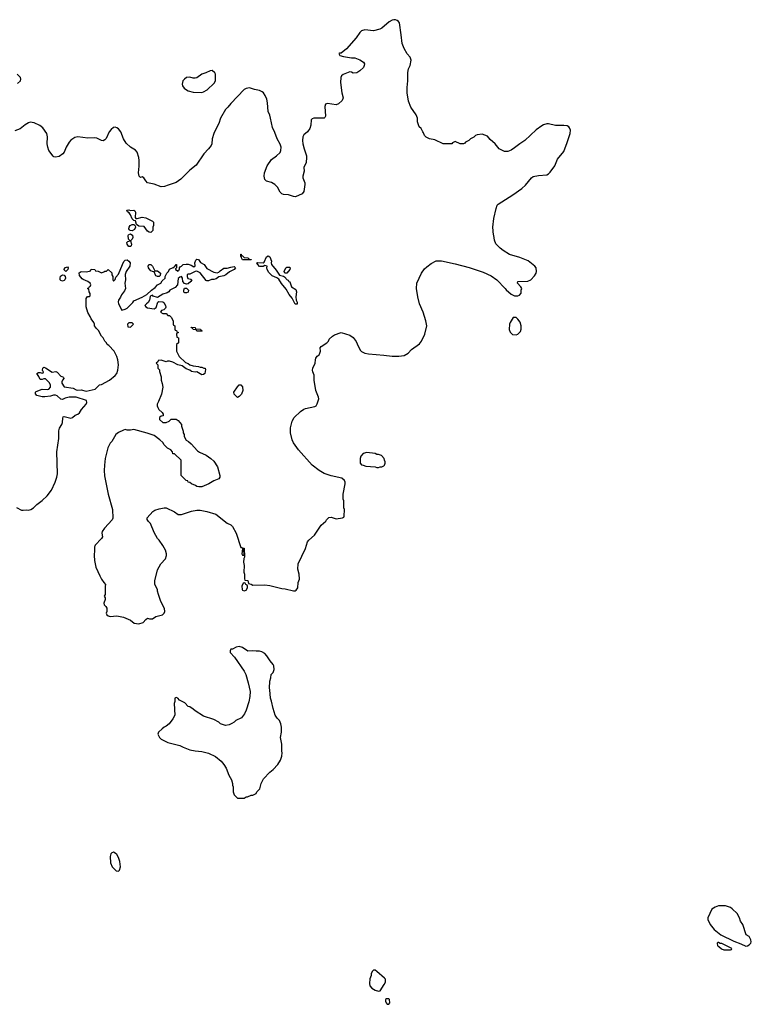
# Model space of a CAD drawing. Header units: inches. Extents: x 2221556 to 2384305, y 723442 to 892241.
# Tile 10 of 53: x 2280567 to 2289175, y 760952 to 772529. Entities that reach past the tile are written whole.
import ezdxf

# ---------------------------------------------------------------- set-up
doc = ezdxf.new("R2010")
doc.units = ezdxf.units.IN
doc.header["$MEASUREMENT"] = 0
doc.layers.add('C2786', color=7, linetype='Continuous')
doc.layers.add('C2787', color=7, linetype='Continuous')

msp = doc.modelspace()

# ---------------------------------------------------------------- linework, layer by layer
at = {"layer": 'C2786', "color": 6, "elevation": 200}
for points in [[(2280530, 766794), (2280590, 766763), (2280610, 766761), (2280650, 766767), (2280670, 766764), (2280698, 766770), (2280729, 766790), (2280769, 766830), (2280830, 766875), (2280890, 766930), (2280941, 766999), (2280985, 767090), (2281005, 767150), (2281011, 767190), (2281005, 767450), (2281026, 767606), (2281026, 767694), (2281034, 767726), (2281062, 767770), (2281069, 767791), (2281075, 767845), (2281080, 767860), (2281090, 767865), (2281170, 767842), (2281190, 767851), (2281220, 767880), (2281250, 767891), (2281272, 767908), (2281295, 767945), (2281349, 768010), (2281359, 768030), (2281352, 768052), (2281230, 768091), (2281151, 768089), (2281101, 768079), (2281070, 768062), (2281050, 768069), (2281010, 768106), (2280990, 768115), (2280966, 768114), (2280930, 768103), (2280864, 768096), (2280830, 768096), (2280770, 768110), (2280753, 768130), (2280754, 768150), (2280763, 768157), (2280830, 768184), (2280890, 768181), (2280910, 768186), (2280929, 768210), (2280929, 768230), (2280918, 768258), (2280870, 768308), (2280850, 768308), (2280830, 768298), (2280810, 768298), (2280794, 768334), (2280768, 768370), (2280790, 768382), (2280810, 768382), (2280830, 768374), (2280842, 768378), (2280846, 768390), (2280838, 768398), (2280835, 768410), (2280838, 768430), (2280850, 768442), (2280870, 768436), (2280950, 768386), (2280991, 768391), (2281010, 768385), (2281050, 768338), (2281074, 768330), (2281082, 768322), (2281085, 768310), (2281071, 768290), (2281065, 768270), (2281065, 768255), (2281090, 768211), (2281196, 768196), (2281230, 768179), (2281250, 768175), (2281290, 768179), (2281350, 768162), (2281455, 768185), (2281506, 768234), (2281530, 768241), (2281622, 768290), (2281690, 768346), (2281709, 768370), (2281723, 768410), (2281729, 768470), (2281723, 768530), (2281710, 768568), (2281679, 768630), (2281617, 768697), (2281598, 768710), (2281589, 768729), (2281570, 768748), (2281548, 768790), (2281528, 768810), (2281494, 768874), (2281470, 768898), (2281449, 768930), (2281448, 768950), (2281438, 768970), (2281409, 769010), (2281398, 769038), (2281370, 769086), (2281348, 769152), (2281348, 769250), (2281367, 769273), (2281390, 769274), (2281396, 769284), (2281398, 769310), (2281386, 769330), (2281382, 769362), (2281366, 769370), (2281382, 769378), (2281390, 769394), (2281402, 769398), (2281406, 769410), (2281398, 769430), (2281368, 769450), (2281313, 769473), (2281303, 769483), (2281270, 769522), (2281267, 769553), (2281290, 769567), (2281350, 769566), (2281387, 769573), (2281402, 769578), (2281410, 769594), (2281450, 769592), (2281458, 769578), (2281492, 769572), (2281530, 769554), (2281556, 769564), (2281570, 769574), (2281590, 769574), (2281610, 769592), (2281650, 769554), (2281652, 769530), (2281662, 769510), (2281662, 769470), (2281670, 769454), (2281690, 769474), (2281699, 769501), (2281730, 769538), (2281775, 769650), (2281794, 769686), (2281810, 769701), (2281830, 769704), (2281851, 769691), (2281866, 769670), (2281863, 769630), (2281819, 769570), (2281808, 769532), (2281811, 769470), (2281805, 769430), (2281811, 769370), (2281799, 769341), (2281767, 769293), (2281755, 769265), (2281731, 769230), (2281725, 769210), (2281731, 769190), (2281770, 769114), (2281810, 769125), (2281830, 769138), (2281897, 769203), (2281910, 769222), (2282010, 769267), (2282063, 769297), (2282118, 769350), (2282160, 769380), (2282188, 769410), (2282228, 769432), (2282243, 769457), (2282278, 769490), (2282278, 769510), (2282298, 769550), (2282318, 769570), (2282330, 769594), (2282374, 769614), (2282386, 769614), (2282388, 769632), (2282402, 769638), (2282408, 769652), (2282414, 769650), (2282414, 769610), (2282402, 769598), (2282402, 769590), (2282430, 769574), (2282435, 769585), (2282446, 769590), (2282446, 769610), (2282455, 769625), (2282470, 769632), (2282490, 769651), (2282524, 769656), (2282550, 769653), (2282583, 769643), (2282616, 769624), (2282630, 769634), (2282629, 769670), (2282639, 769701), (2282650, 769714), (2282670, 769711), (2282696, 769676), (2282736, 769650), (2282770, 769602), (2282850, 769560), (2282889, 769551), (2282910, 769559), (2282925, 769575), (2282970, 769606), (2283010, 769607), (2283050, 769621), (2283090, 769626), (2283106, 769610), (2283091, 769590), (2283034, 769566), (2282992, 769528), (2282970, 769518), (2282910, 769505), (2282877, 769483), (2282850, 769475), (2282825, 769475), (2282790, 769458), (2282770, 769458), (2282763, 769463), (2282690, 769552), (2282650, 769574), (2282630, 769569), (2282570, 769538), (2282550, 769539), (2282538, 769530), (2282538, 769510), (2282547, 769487), (2282580, 769480), (2282592, 769470), (2282582, 769450), (2282550, 769422), (2282530, 769418), (2282507, 769427), (2282486, 769450), (2282482, 769490), (2282470, 769508), (2282450, 769502), (2282430, 769486), (2282425, 769410), (2282398, 769382), (2282334, 769350), (2282322, 769330), (2282303, 769317), (2282250, 769303), (2282190, 769264), (2282139, 769279), (2282130, 769289), (2282110, 769282), (2282104, 769276), (2282094, 769230), (2282078, 769202), (2282058, 769190), (2282041, 769170), (2282050, 769152), (2282070, 769142), (2282149, 769131), (2282174, 769146), (2282194, 769206), (2282205, 769215), (2282251, 769211), (2282263, 769203), (2282281, 769170), (2282285, 769150), (2282282, 769138), (2282262, 769118), (2282234, 769110), (2282222, 769090), (2282250, 769074), (2282290, 769074), (2282310, 769052), (2282330, 769052), (2282351, 769031), (2282374, 768990), (2282374, 768950), (2282378, 768938), (2282394, 768930), (2282394, 768890), (2282398, 768878), (2282413, 768873), (2282418, 768858), (2282434, 768850), (2282418, 768842), (2282414, 768830), (2282418, 768798), (2282434, 768790), (2282434, 768730), (2282414, 768710), (2282412, 768650), (2282413, 768633), (2282442, 768570), (2282517, 768497), (2282550, 768486), (2282570, 768471), (2282610, 768458), (2282670, 768452), (2282690, 768442), (2282710, 768442), (2282733, 768433), (2282750, 768432), (2282755, 768415), (2282745, 768370), (2282730, 768359), (2282710, 768355), (2282650, 768388), (2282630, 768384), (2282590, 768394), (2282569, 768409), (2282524, 768424), (2282480, 768460), (2282428, 768470), (2282370, 768504), (2282330, 768513), (2282306, 768514), (2282290, 768508), (2282230, 768526), (2282198, 768522), (2282193, 768507), (2282174, 768490), (2282194, 768470), (2282194, 768430), (2282212, 768412), (2282213, 768393), (2282232, 768330), (2282232, 768290), (2282245, 768250), (2282251, 768210), (2282234, 768126), (2282202, 768038), (2282185, 768010), (2282185, 767990), (2282191, 767971), (2282206, 767946), (2282242, 767910), (2282254, 767890), (2282254, 767870), (2282233, 767867), (2282214, 767850), (2282214, 767830), (2282253, 767793), (2282290, 767792), (2282326, 767810), (2282350, 767834), (2282410, 767831), (2282430, 767818), (2282471, 767770), (2282471, 767750), (2282491, 767690), (2282492, 767670), (2282502, 767650), (2282502, 767630), (2282525, 767585), (2282554, 767570), (2282584, 767544), (2282660, 767460), (2282684, 767444), (2282762, 767410), (2282818, 767370), (2282850, 767338), (2282895, 767270), (2282923, 767170), (2282921, 767150), (2282910, 767130), (2282851, 767109), (2282792, 767070), (2282710, 767035), (2282675, 767035), (2282650, 767042), (2282634, 767054), (2282588, 767070), (2282569, 767089), (2282548, 767090), (2282546, 767106), (2282526, 767110), (2282468, 767170), (2282466, 767350), (2282390, 767426), (2282370, 767426), (2282366, 767450), (2282346, 767470), (2282306, 767490), (2282269, 767529), (2282250, 767558), (2282215, 767590), (2282150, 767639), (2282069, 767669), (2281910, 767709), (2281870, 767704), (2281830, 767704), (2281810, 767709), (2281790, 767704), (2281730, 767674), (2281698, 767650), (2281651, 767570), (2281631, 767550), (2281603, 767497), (2281573, 767370), (2281564, 767290), (2281562, 767230), (2281567, 767167), (2281608, 766950), (2281661, 766770), (2281663, 766670), (2281657, 766650), (2281565, 766550), (2281537, 766510), (2281535, 766490), (2281540, 766450), (2281528, 766430), (2281455, 766350), (2281450, 766339), (2281446, 766330), (2281448, 766290), (2281443, 766230), (2281448, 766170), (2281465, 766090), (2281510, 765991), (2281530, 765951), (2281558, 765910), (2281578, 765890), (2281571, 765870), (2281572, 765772), (2281562, 765750), (2281572, 765730), (2281572, 765712), (2281558, 765670), (2281562, 765650), (2281582, 765630), (2281591, 765611), (2281591, 765570), (2281585, 765550), (2281592, 765530), (2281610, 765518), (2281631, 765511), (2281710, 765521), (2281790, 765505), (2281872, 765470), (2281913, 765433), (2281970, 765425), (2282019, 765441), (2282050, 765478), (2282070, 765491), (2282095, 765485), (2282130, 765486), (2282170, 765511), (2282246, 765530), (2282268, 765550), (2282275, 765570), (2282270, 765606), (2282229, 765689), (2282199, 765770), (2282189, 765810), (2282189, 765830), (2282159, 765890), (2282157, 765930), (2282190, 766062), (2282229, 766131), (2282282, 766190), (2282295, 766230), (2282295, 766250), (2282282, 766290), (2282250, 766348), (2282209, 766410), (2282189, 766429), (2282150, 766498), (2282107, 766607), (2282081, 766630), (2282069, 766651), (2282069, 766671), (2282132, 766748), (2282156, 766764), (2282210, 766779), (2282269, 766791), (2282291, 766791), (2282390, 766743), (2282431, 766711), (2282470, 766713), (2282590, 766751), (2282650, 766761), (2282690, 766761), (2282770, 766747), (2282875, 766715), (2283010, 766611), (2283050, 766591), (2283070, 766571), (2283113, 766493), (2283170, 766325), (2283182, 766322), (2283190, 766314), (2283210, 766314), (2283214, 766210), (2283205, 766195), (2283201, 766150), (2283207, 766110), (2283206, 766034), (2283212, 766008), (2283213, 765953), (2283218, 765938), (2283250, 765934), (2283258, 765898), (2283290, 765892), (2283310, 765882), (2283450, 765885), (2283510, 765876), (2283650, 765841), (2283690, 765838), (2283790, 765812), (2283810, 765812), (2283820, 765820), (2283838, 765850), (2283842, 765910), (2283859, 765950), (2283857, 766010), (2283841, 766070), (2283845, 766130), (2283929, 766311), (2283955, 766390), (2283970, 766411), (2284035, 766470), (2284090, 766552), (2284116, 766584), (2284168, 766632), (2284178, 766650), (2284205, 766675), (2284230, 766678), (2284290, 766661), (2284367, 766673), (2284382, 766678), (2284386, 766690), (2284388, 766770), (2284382, 766790), (2284382, 766870), (2284375, 766890), (2284375, 766950), (2284398, 767070), (2284398, 767090), (2284388, 767110), (2284357, 767137), (2284230, 767167), (2284150, 767195), (2284090, 767229), (2284010, 767293), (2283846, 767470), (2283790, 767554), (2283772, 767590), (2283752, 767670), (2283752, 767730), (2283775, 767810), (2283797, 767850), (2283870, 767924), (2283909, 767950), (2283930, 767959), (2284038, 767982), (2284054, 767990), (2284069, 768011), (2284086, 768070), (2284083, 768090), (2284053, 768170), (2284033, 768290), (2284033, 768350), (2284016, 768390), (2284013, 768410), (2284016, 768430), (2284044, 768490), (2284046, 768530), (2284053, 768550), (2284068, 768572), (2284089, 768590), (2284099, 768610), (2284105, 768630), (2284104, 768670), (2284113, 768687), (2284179, 768730), (2284199, 768750), (2284210, 768772), (2284248, 768810), (2284270, 768825), (2284350, 768851), (2284450, 768818), (2284490, 768791), (2284527, 768747), (2284551, 768691), (2284579, 768639), (2284590, 768627), (2284630, 768607), (2284670, 768599), (2284850, 768584), (2284950, 768571), (2285029, 768571), (2285090, 768581), (2285138, 768610), (2285178, 768650), (2285270, 768718), (2285295, 768750), (2285334, 768830), (2285357, 768930), (2285346, 768990), (2285316, 769090), (2285272, 769190), (2285250, 769270), (2285235, 769370), (2285241, 769430), (2285293, 769550), (2285330, 769599), (2285356, 769624), (2285410, 769663), (2285467, 769693), (2285530, 769692), (2285690, 769660), (2285856, 769616), (2286021, 769561), (2286116, 769516), (2286181, 769470), (2286278, 769370), (2286291, 769351), (2286350, 769302), (2286390, 769282), (2286430, 769282), (2286446, 769290), (2286467, 769313), (2286468, 769348), (2286474, 769370), (2286462, 769390), (2286424, 769430), (2286429, 769450), (2286545, 769455), (2286582, 769470), (2286624, 769516), (2286644, 769550), (2286649, 769570), (2286644, 769610), (2286630, 769633), (2286550, 769692), (2286450, 769734), (2286330, 769769), (2286254, 769814), (2286221, 769841), (2286170, 769893), (2286155, 769935), (2286144, 769990), (2286143, 770000)], [(2281887, 770000), (2281895, 769995), (2281899, 769970), (2281891, 769949), (2281871, 769930), (2281881, 769890), (2281878, 769870), (2281870, 769862), (2281850, 769862), (2281846, 769866), (2281830, 769890), (2281829, 769910), (2281839, 769921), (2281866, 769930), (2281849, 769949), (2281843, 769990), (2281848, 770000)]]:
    msp.add_lwpolyline(points, dxfattribs=at)
for points in [[(2283190, 769706), (2283180, 769720), (2283178, 769738), (2283168, 769750), (2283168, 769772), (2283172, 769772), (2283178, 769758), (2283190, 769754), (2283210, 769734), (2283254, 769730), (2283258, 769718), (2283272, 769712), (2283290, 769711), (2283290, 769706)], [(2283810, 769186), (2283774, 769254), (2283737, 769297), (2283702, 769362), (2283646, 769426), (2283617, 769477), (2283594, 769494), (2283539, 769519), (2283498, 769558), (2283479, 769590), (2283475, 769610), (2283478, 769630), (2283450, 769638), (2283431, 769629), (2283390, 769629), (2283369, 769650), (2283358, 769670), (2283364, 769676), (2283430, 769671), (2283442, 769678), (2283470, 769742), (2283490, 769751), (2283510, 769742), (2283531, 769691), (2283525, 769670), (2283531, 769650), (2283585, 769585), (2283626, 769526), (2283670, 769514), (2283684, 769504), (2283714, 769470), (2283725, 769465), (2283734, 769450), (2283745, 769445), (2283767, 769387), (2283818, 769358), (2283825, 769330), (2283818, 769270), (2283822, 769230), (2283832, 769208), (2283830, 769186)], [(2281110, 769569), (2281088, 769592), (2281105, 769615), (2281130, 769622), (2281136, 769610), (2281135, 769590)], [(2282210, 769508), (2282190, 769509), (2282170, 769518), (2282150, 769566), (2282129, 769569), (2282110, 769578), (2282090, 769598), (2282082, 769610), (2282078, 769630), (2282086, 769650), (2282110, 769652), (2282131, 769631), (2282158, 769578), (2282190, 769578), (2282222, 769550), (2282220, 769520)], [(2283687, 769547), (2283678, 769570), (2283698, 769610), (2283710, 769618), (2283740, 769620), (2283751, 769611), (2283745, 769590), (2283710, 769548)], [(2281070, 769453), (2281050, 769463), (2281045, 769470), (2281042, 769490), (2281048, 769512), (2281070, 769531), (2281090, 769526), (2281101, 769510), (2281105, 769490), (2281099, 769470), (2281090, 769461)], [(2282510, 769318), (2282503, 769323), (2282498, 769330), (2282498, 769350), (2282507, 769373), (2282530, 769374), (2282552, 769350), (2282550, 769326), (2282530, 769318)], [(2281890, 768966), (2281850, 768966), (2281834, 768950), (2281838, 768918), (2281870, 768914), (2281906, 768950)], [(2286407, 769027), (2286373, 769027), (2286338, 768970), (2286331, 768950), (2286325, 768885), (2286337, 768857), (2286366, 768826), (2286410, 768822), (2286430, 768832), (2286458, 768862), (2286469, 768890), (2286469, 768930), (2286454, 768974), (2286430, 769006)], [(2282650, 768866), (2282642, 768882), (2282607, 768887), (2282602, 768902), (2282587, 768907), (2282586, 768914), (2282630, 768911), (2282634, 768894), (2282694, 768890), (2282698, 768878), (2282714, 768870), (2282710, 768866)], [(2283130, 768086), (2283090, 768126), (2283088, 768150), (2283130, 768212), (2283150, 768234), (2283170, 768234), (2283190, 768214), (2283191, 768169), (2283175, 768125), (2283150, 768098)], [(2284650, 767442), (2284610, 767428), (2284582, 767398), (2284572, 767370), (2284573, 767313), (2284590, 767294), (2284610, 767292), (2284640, 767280), (2284750, 767272), (2284770, 767262), (2284790, 767262), (2284808, 767272), (2284827, 767273), (2284850, 767282), (2284858, 767290), (2284867, 767313), (2284868, 767330), (2284858, 767350), (2284855, 767370), (2284823, 767403), (2284790, 767418), (2284770, 767418), (2284748, 767428)], [(2283190, 766306), (2283181, 766250), (2283190, 766232), (2283206, 766234), (2283208, 766250), (2283206, 766290), (2283202, 766302)], [(2283210, 765906), (2283198, 765902), (2283182, 765870), (2283185, 765830), (2283190, 765822), (2283210, 765812), (2283230, 765822), (2283248, 765850), (2283247, 765867), (2283242, 765882), (2283228, 765888), (2283222, 765902)], [(2283150, 765158), (2283114, 765150), (2283072, 765128), (2283050, 765126), (2283042, 765110), (2283045, 765090), (2283094, 765034), (2283210, 764870), (2283228, 764828), (2283257, 764730), (2283279, 764630), (2283276, 764570), (2283263, 764510), (2283231, 764409), (2283211, 764369), (2283178, 764322), (2283110, 764288), (2283091, 764269), (2283065, 764255), (2283030, 764238), (2282990, 764229), (2282930, 764249), (2282909, 764269), (2282850, 764299), (2282730, 764341), (2282630, 764401), (2282610, 764421), (2282570, 764449), (2282550, 764455), (2282510, 764495), (2282446, 764530), (2282426, 764550), (2282410, 764558), (2282394, 764550), (2282393, 764513), (2282386, 764490), (2282391, 764351), (2282371, 764310), (2282325, 764250), (2282290, 764222), (2282268, 764212), (2282242, 764190), (2282202, 764150), (2282192, 764130), (2282212, 764090), (2282232, 764070), (2282310, 764031), (2282450, 763996), (2282490, 763976), (2282570, 763946), (2282630, 763931), (2282710, 763926), (2282790, 763906), (2282870, 763866), (2282938, 763810), (2282971, 763771), (2282996, 763730), (2283027, 763647), (2283058, 763590), (2283071, 763550), (2283071, 763530), (2283078, 763510), (2283078, 763450), (2283090, 763414), (2283130, 763374), (2283210, 763374), (2283230, 763392), (2283247, 763393), (2283290, 763412), (2283310, 763412), (2283348, 763432), (2283358, 763450), (2283393, 763487), (2283409, 763550), (2283437, 763603), (2283510, 763681), (2283550, 763711), (2283605, 763770), (2283637, 763823), (2283653, 763870), (2283657, 763910), (2283653, 763930), (2283653, 764010), (2283637, 764090), (2283649, 764150), (2283649, 764209), (2283641, 764250), (2283624, 764290), (2283596, 764316), (2283575, 764350), (2283549, 764429), (2283530, 764518), (2283517, 764550), (2283512, 764650), (2283507, 764670), (2283509, 764750), (2283522, 764790), (2283526, 764830), (2283550, 764854), (2283562, 764890), (2283559, 764930), (2283550, 764948), (2283514, 764990), (2283475, 765050), (2283450, 765075), (2283417, 765097), (2283390, 765104), (2283350, 765103), (2283310, 765109), (2283250, 765104), (2283190, 765148)], [(2281670, 762739), (2281650, 762735), (2281640, 762720), (2281631, 762690), (2281634, 762614), (2281656, 762570), (2281670, 762551), (2281702, 762522), (2281730, 762518), (2281742, 762530), (2281753, 762570), (2281745, 762630), (2281730, 762678), (2281710, 762714), (2281690, 762729)], [(2288870, 762109), (2288790, 762109), (2288750, 762095), (2288712, 762070), (2288662, 761970), (2288662, 761950), (2288691, 761891), (2288738, 761830), (2288818, 761770), (2288970, 761694), (2289050, 761664), (2289110, 761635), (2289130, 761641), (2289149, 761651), (2289169, 761670), (2289175, 761685), (2289169, 761710), (2289150, 761749), (2289115, 761770), (2289075, 761890), (2289049, 761930), (2289035, 761970), (2289010, 762018), (2288950, 762075), (2288929, 762089)], [(2288790, 761678), (2288782, 761678), (2288774, 761670), (2288778, 761638), (2288793, 761633), (2288824, 761604), (2288850, 761594), (2288930, 761594), (2288942, 761598), (2288946, 761610), (2288830, 761668), (2288810, 761666)], [(2284730, 761355), (2284717, 761343), (2284704, 761316), (2284703, 761290), (2284688, 761252), (2284682, 761198), (2284685, 761170), (2284710, 761142), (2284750, 761117), (2284790, 761105), (2284810, 761112), (2284857, 761183), (2284870, 761214), (2284870, 761246), (2284860, 761260), (2284770, 761339), (2284750, 761354)], [(2284910, 761018), (2284884, 761016), (2284873, 761007), (2284872, 760990), (2284878, 760970), (2284890, 760952), (2284910, 760952), (2284922, 760970), (2284918, 761010)]]:
    msp.add_lwpolyline(points, close=True, dxfattribs=at)
at = {"layer": 'C2787', "color": 6, "elevation": 200}
for points in [[(2286143, 770000), (2286136, 770090), (2286145, 770190), (2286172, 770310), (2286187, 770350), (2286198, 770362), (2286369, 770470), (2286474, 770546), (2286517, 770583), (2286589, 770670), (2286610, 770686), (2286670, 770697), (2286770, 770705), (2286790, 770715), (2286810, 770735), (2286862, 770810), (2286896, 770890), (2286970, 770978), (2287010, 771085), (2287042, 771190), (2287046, 771230), (2287037, 771257), (2287029, 771270), (2287010, 771281), (2286970, 771286), (2286870, 771284), (2286790, 771306), (2286770, 771306), (2286730, 771292), (2286710, 771283), (2286644, 771236), (2286510, 771110), (2286450, 771070), (2286390, 771021), (2286350, 770997), (2286310, 770981), (2286290, 770979), (2286270, 770979), (2286210, 771009), (2286162, 771070), (2286102, 771122), (2286070, 771158), (2286010, 771182), (2285950, 771175), (2285930, 771168), (2285910, 771148), (2285870, 771128), (2285850, 771108), (2285814, 771090), (2285804, 771076), (2285788, 771068), (2285750, 771068), (2285690, 771098), (2285660, 771080), (2285650, 771069), (2285550, 771069), (2285450, 771118), (2285390, 771129), (2285350, 771148), (2285329, 771169), (2285319, 771199), (2285309, 771209), (2285289, 771249), (2285269, 771270), (2285249, 771330), (2285249, 771370), (2285233, 771410), (2285170, 771502), (2285141, 771570), (2285127, 771670), (2285125, 771730), (2285135, 771810), (2285135, 771910), (2285142, 771950), (2285161, 771990), (2285173, 772053), (2285162, 772090), (2285127, 772127), (2285090, 772190), (2285067, 772250), (2285056, 772350), (2285034, 772494), (2285026, 772506), (2285010, 772519), (2284990, 772529), (2284970, 772529), (2284950, 772524), (2284916, 772504), (2284830, 772430), (2284803, 772417), (2284730, 772399), (2284630, 772409), (2284590, 772397), (2284570, 772379), (2284526, 772314), (2284413, 772187), (2284350, 772135), (2284330, 772135), (2284322, 772130), (2284334, 772110), (2284377, 772097), (2284470, 772081), (2284510, 772079), (2284570, 772059), (2284611, 772030), (2284625, 772010), (2284622, 771990), (2284611, 771969), (2284570, 771928), (2284534, 771906), (2284490, 771902), (2284470, 771914), (2284450, 771915), (2284375, 771885), (2284354, 771870), (2284346, 771850), (2284343, 771790), (2284358, 771670), (2284373, 771610), (2284362, 771578), (2284319, 771541), (2284291, 771529), (2284190, 771543), (2284164, 771536), (2284156, 771510), (2284165, 771395), (2284159, 771381), (2284148, 771372), (2284029, 771371), (2284010, 771365), (2283998, 771350), (2283991, 771290), (2283981, 771250), (2283952, 771210), (2283910, 771176), (2283899, 771150), (2283896, 771110), (2283900, 771070), (2283913, 771010), (2283940, 770930), (2283941, 770910), (2283938, 770850), (2283912, 770790), (2283913, 770747), (2283898, 770690), (2283898, 770670), (2283924, 770610), (2283924, 770590), (2283909, 770511), (2283890, 770482), (2283813, 770447), (2283790, 770449), (2283730, 770470), (2283670, 770474), (2283650, 770481), (2283630, 770501), (2283599, 770559), (2283571, 770591), (2283530, 770615), (2283470, 770630), (2283450, 770650), (2283444, 770690), (2283446, 770730), (2283480, 770810), (2283530, 770886), (2283590, 770927), (2283630, 770967), (2283641, 770990), (2283643, 771030), (2283630, 771065), (2283595, 771130), (2283570, 771204), (2283541, 771261), (2283520, 771370), (2283510, 771406), (2283490, 771450), (2283483, 771550), (2283475, 771595), (2283457, 771637), (2283437, 771670), (2283422, 771682), (2283390, 771696), (2283330, 771708), (2283270, 771728), (2283230, 771720), (2283210, 771709), (2283050, 771545), (2283018, 771502), (2282987, 771473), (2282931, 771370), (2282911, 771310), (2282881, 771259), (2282850, 771190), (2282832, 771130), (2282828, 771070), (2282820, 771050), (2282790, 771010), (2282734, 770950), (2282642, 770818), (2282570, 770761), (2282465, 770655), (2282410, 770613), (2282315, 770585), (2282270, 770567), (2282230, 770563), (2282150, 770594), (2282070, 770612), (2282050, 770633), (2282029, 770670), (2282010, 770680), (2281990, 770675), (2281971, 770691), (2281965, 770730), (2281973, 770807), (2281973, 770873), (2281968, 770910), (2281948, 770970), (2281930, 770996), (2281871, 771031), (2281819, 771079), (2281789, 771130), (2281759, 771210), (2281730, 771244), (2281710, 771259), (2281690, 771264), (2281670, 771261), (2281642, 771238), (2281619, 771210), (2281586, 771134), (2281570, 771116), (2281550, 771103), (2281530, 771107), (2281475, 771135), (2281450, 771140), (2281370, 771136), (2281250, 771153), (2281215, 771145), (2281170, 771113), (2281151, 771090), (2281115, 771030), (2281092, 770970), (2281076, 770950), (2281030, 770922), (2280990, 770913), (2280970, 770917), (2280963, 770923), (2280910, 770993), (2280898, 771030), (2280891, 771070), (2280893, 771153), (2280887, 771190), (2280839, 771259), (2280805, 771285), (2280737, 771317), (2280690, 771323), (2280670, 771317), (2280630, 771294), (2280574, 771246), (2280510, 771223)], [(2280541, 771779), (2280575, 771810), (2280581, 771830), (2280575, 771850), (2280537, 771890)], [(2281848, 770000), (2281850, 770005), (2281870, 770011), (2281887, 770000)]]:
    msp.add_lwpolyline(points, dxfattribs=at)
for points in [[(2282832, 771932), (2282810, 771929), (2282756, 771904), (2282711, 771890), (2282650, 771847), (2282630, 771841), (2282610, 771842), (2282570, 771854), (2282530, 771850), (2282505, 771830), (2282488, 771810), (2282477, 771770), (2282483, 771750), (2282504, 771724), (2282530, 771703), (2282550, 771693), (2282610, 771678), (2282710, 771673), (2282730, 771679), (2282774, 771706), (2282857, 771783), (2282873, 771810), (2282873, 771890), (2282865, 771905)], [(2281870, 770286), (2281910, 770291), (2281922, 770282), (2281928, 770268), (2281925, 770205), (2281932, 770192), (2281950, 770191), (2282010, 770206), (2282050, 770201), (2282130, 770162), (2282142, 770150), (2282142, 770110), (2282134, 770090), (2282134, 770050), (2282110, 770028), (2282090, 770029), (2282070, 770042), (2282030, 770098), (2281970, 770102), (2281943, 770123), (2281930, 770166), (2281909, 770169), (2281890, 770186), (2281870, 770235), (2281857, 770257), (2281835, 770270), (2281829, 770291), (2281850, 770295)], [(2281890, 770045), (2281869, 770049), (2281858, 770058), (2281853, 770070), (2281855, 770090), (2281869, 770111), (2281881, 770119), (2281890, 770123), (2281910, 770121), (2281927, 770107), (2281931, 770090), (2281918, 770062)]]:
    msp.add_lwpolyline(points, close=True, dxfattribs=at)

doc.saveas('drawing.dxf')
